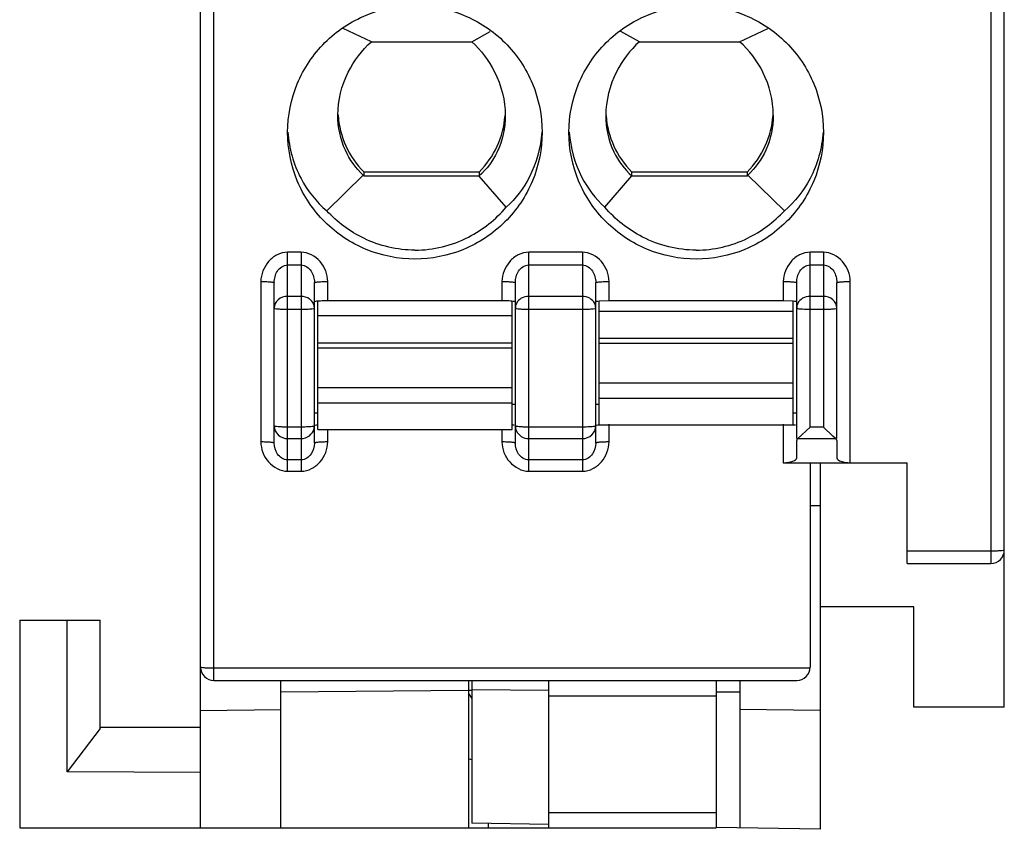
# Model space of a CAD drawing. Header units: inches. Extents: x 5756 to 6112, y -2722 to -2448.
# Tile 2 of 14: x 5913 to 5928, y -2639 to -2627. Entities that reach past the tile are written whole.
import ezdxf

# ---------------------------------------------------------------- set-up
doc = ezdxf.new("R2010")
doc.units = ezdxf.units.IN
doc.header["$LTSCALE"] = 5
doc.header["$MEASUREMENT"] = 0
doc.layers.get('0').update_dxf_attribs({"linetype": 'CONTINUOUS'})

msp = doc.modelspace()

# ---------------------------------------------------------------- linework, layer by layer
at = {"color": 7, "linetype": 'Continuous'}
for p, q in [((5915.779, -2639.346), (5915.779, -2540.346)), ((5915.979, -2637.146), (5915.979, -2566.25)), ((5927.579, -2610.47), (5927.579, -2635.399)), ((5927.779, -2637.546), (5927.779, -2610.47)), ((5918.33, -2627.611), (5917.908, -2627.416)), ((5919.827, -2627.611), (5920.105, -2627.459)), ((5922.33, -2627.611), (5922.053, -2627.459)), ((5923.827, -2627.611), (5924.25, -2627.416)), ((5918.33, -2627.611), (5919.827, -2627.611)), ((5922.33, -2627.611), (5923.827, -2627.611)), ((5917.829, -2628.706), (5917.829, -2628.705)), ((5917.662, -2630.136), (5918.209, -2629.604)), ((5919.938, -2629.559), (5918.22, -2629.559)), ((5918.22, -2629.616), (5918.22, -2629.559)), ((5919.94, -2629.616), (5918.22, -2629.616)), ((5919.938, -2629.559), (5919.938, -2629.616)), ((5920.344, -2630.083), (5919.94, -2629.616)), ((5921.814, -2630.083), (5922.219, -2629.615)), ((5923.938, -2629.616), (5922.218, -2629.616)), ((5923.938, -2629.559), (5922.22, -2629.559)), ((5922.22, -2629.616), (5922.22, -2629.559)), ((5923.938, -2629.559), (5923.938, -2629.616)), ((5924.496, -2630.136), (5923.949, -2629.604)), ((5917.279, -2630.753), (5917.079, -2630.753)), ((5917.079, -2634.023), (5917.079, -2630.753)), ((5917.279, -2630.753), (5917.279, -2634.023)), ((5921.479, -2630.753), (5920.679, -2630.753)), ((5920.679, -2634.023), (5920.679, -2630.753)), ((5921.479, -2630.753), (5921.479, -2634.023)), ((5925.079, -2630.753), (5924.879, -2630.753)), ((5924.879, -2633.364), (5924.879, -2630.753)), ((5925.079, -2630.753), (5925.079, -2633.364)), ((5917.079, -2630.944), (5917.279, -2630.944)), ((5920.679, -2630.944), (5921.479, -2630.944)), ((5924.879, -2630.944), (5925.079, -2630.944)), ((5916.679, -2631.191), (5916.679, -2633.585)), ((5916.879, -2633.603), (5916.879, -2631.208)), ((5917.479, -2633.603), (5917.479, -2631.208)), ((5917.679, -2631.479), (5917.679, -2631.191)), ((5920.279, -2631.191), (5920.279, -2631.479)), ((5920.479, -2633.603), (5920.479, -2631.208)), ((5921.679, -2633.603), (5921.679, -2631.208)), ((5921.879, -2631.479), (5921.879, -2631.191)), ((5924.479, -2631.191), (5924.479, -2631.479)), ((5924.679, -2633.535), (5924.679, -2631.208)), ((5925.279, -2633.535), (5925.279, -2631.208)), ((5925.479, -2633.896), (5925.479, -2631.191)), ((5917.279, -2631.412), (5917.079, -2631.412)), ((5921.479, -2631.412), (5920.679, -2631.412)), ((5925.079, -2631.412), (5924.879, -2631.412)), ((5917.494, -2631.49), (5917.479, -2631.496)), ((5917.529, -2633.399), (5917.529, -2631.496)), ((5920.279, -2631.479), (5917.679, -2631.479)), ((5920.429, -2633.399), (5920.429, -2631.496)), ((5921.879, -2631.479), (5921.729, -2631.485)), ((5921.729, -2633.33), (5921.729, -2631.485)), ((5924.479, -2631.479), (5921.879, -2631.479)), ((5924.629, -2631.485), (5924.479, -2631.479)), ((5924.629, -2633.33), (5924.629, -2631.485)), ((5924.679, -2631.586), (5924.694, -2631.593)), ((5917.079, -2631.604), (5917.279, -2631.604)), ((5920.429, -2631.705), (5917.529, -2631.705)), ((5920.679, -2631.604), (5921.479, -2631.604)), ((5924.629, -2631.636), (5921.729, -2631.636)), ((5924.879, -2631.604), (5925.079, -2631.604)), ((5921.729, -2632.034), (5924.629, -2632.034)), ((5917.529, -2632.104), (5920.429, -2632.104)), ((5924.629, -2632.114), (5921.729, -2632.114)), ((5920.429, -2632.184), (5917.529, -2632.184)), ((5921.729, -2632.702), (5924.629, -2632.702)), ((5917.529, -2632.772), (5920.429, -2632.772)), ((5920.429, -2633.007), (5917.529, -2633.007)), ((5920.429, -2633.021), (5920.479, -2633.021)), ((5921.679, -2633.021), (5921.729, -2633.021)), ((5924.629, -2632.937), (5921.729, -2632.937)), ((5917.479, -2633.152), (5917.529, -2633.152)), ((5924.629, -2633.152), (5924.679, -2633.152)), ((5917.479, -2633.347), (5917.464, -2633.353)), ((5920.431, -2633.328), (5920.463, -2633.332)), ((5921.679, -2633.347), (5921.664, -2633.353)), ((5921.729, -2633.33), (5924.629, -2633.33)), ((5921.879, -2633.585), (5921.879, -2633.322)), ((5924.479, -2633.322), (5924.479, -2633.895)), ((5924.631, -2633.328), (5924.663, -2633.332)), ((5917.279, -2633.364), (5917.079, -2633.364)), ((5917.529, -2633.4), (5920.429, -2633.4)), ((5917.679, -2633.585), (5917.679, -2633.4)), ((5920.279, -2633.4), (5920.279, -2633.585)), ((5921.479, -2633.364), (5920.679, -2633.364)), ((5924.879, -2633.364), (5924.697, -2633.535)), ((5925.079, -2633.364), (5924.879, -2633.364)), ((5925.218, -2633.498), (5925.079, -2633.364)), ((5925.261, -2633.535), (5925.218, -2633.498)), ((5917.079, -2633.535), (5917.279, -2633.535)), ((5920.679, -2633.535), (5921.479, -2633.535)), ((5924.679, -2633.822), (5924.679, -2633.566)), ((5924.697, -2633.535), (5925.261, -2633.535)), ((5925.279, -2633.566), (5925.279, -2633.822)), ((5917.279, -2633.852), (5917.079, -2633.852)), ((5921.479, -2633.852), (5920.679, -2633.852)), ((5924.479, -2633.895), (5924.879, -2633.895)), ((5924.879, -2633.896), (5926.329, -2633.896)), ((5924.879, -2633.896), (5924.879, -2636.946)), ((5925.029, -2633.896), (5925.029, -2639.367)), ((5926.329, -2635.399), (5926.329, -2633.896)), ((5917.079, -2634.023), (5917.279, -2634.023)), ((5920.679, -2634.023), (5921.479, -2634.023)), ((5925.029, -2634.537), (5924.879, -2634.54)), ((5927.579, -2635.216), (5926.329, -2635.216)), ((5926.329, -2635.399), (5927.579, -2635.399)), ((5926.429, -2636.046), (5925.029, -2636.046)), ((5926.429, -2637.546), (5926.429, -2636.046)), ((5913.079, -2636.246), (5914.279, -2636.246)), ((5913.079, -2636.246), (5913.079, -2639.346)), ((5913.788, -2638.509), (5913.788, -2636.246)), ((5914.279, -2637.861), (5914.279, -2636.246)), ((5924.878, -2636.964), (5915.979, -2636.964)), ((5915.979, -2637.146), (5924.679, -2637.146)), ((5916.979, -2639.346), (5916.979, -2637.146)), ((5919.779, -2637.146), (5919.779, -2639.346)), ((5919.829, -2637.146), (5919.829, -2639.276)), ((5920.979, -2639.346), (5920.979, -2637.146)), ((5923.479, -2637.146), (5923.479, -2639.346)), ((5923.829, -2637.146), (5923.829, -2639.346)), ((5919.779, -2637.297), (5916.979, -2637.321)), ((5919.829, -2637.296), (5919.779, -2637.296)), ((5920.979, -2637.296), (5919.829, -2637.286)), ((5923.829, -2637.321), (5923.479, -2637.318)), ((5919.779, -2637.342), (5919.829, -2637.417)), ((5920.979, -2637.373), (5923.479, -2637.373)), ((5915.779, -2637.593), (5916.979, -2637.578)), ((5925.029, -2637.593), (5923.829, -2637.578)), ((5927.779, -2637.546), (5926.429, -2637.546)), ((5914.279, -2637.861), (5913.788, -2638.509)), ((5915.779, -2637.846), (5914.279, -2637.846)), ((5919.829, -2638.332), (5919.779, -2638.314)), ((5915.779, -2638.52), (5913.788, -2638.509)), ((5923.479, -2639.12), (5920.979, -2639.12)), ((5913.079, -2639.346), (5923.479, -2639.346)), ((5920.98, -2639.296), (5919.829, -2639.276)), ((5920.079, -2639.346), (5920.079, -2639.281)), ((5925.029, -2639.367), (5923.479, -2639.34))]:
    msp.add_line(p, q, dxfattribs=at)
for centre, radius, start, end in [((5919.171, -2628.613), 1.342, 183.9402, 224.8602), ((5918.987, -2628.613), 1.342, 315.1409, 355.6633), ((5923.171, -2628.613), 1.342, 184.3367, 224.8591), ((5922.987, -2628.613), 1.342, 315.1398, 356.0329), ((5920.28, -2633.601), 2.122, 87.9568, 90.0398), ((5917.3, -2633.346), 0.179, 346.6143, 359.9251), ((5927.579, -2635.199), 0.2, 270, 0), ((5915.979, -2636.946), 0.2, 180, 270), ((5924.679, -2636.946), 0.2, 270, 0)]:
    msp.add_arc(centre, radius, start, end, dxfattribs=at)
for centre, major_axis, ratio, start_param, end_param in [((5919.179, -2628.564), (0, 1.495), 0.903244, -3.943255, -3.931778), ((5922.979, -2628.564), (0, 1.495), 0.903244, -2.351408, -2.339931), ((5924.879, -2633.566), (0.2, 0), 0.365993, 2.714688, 3.141593), ((5925.079, -2633.566), (0.2, 0), 0.365993, 0, 0.426904), ((5924.479, -2633.822), (0.2, 0), 0.365993, -1.570796, 0)]:
    msp.add_ellipse(centre, major_axis=major_axis, ratio=ratio, start_param=start_param, end_param=end_param, dxfattribs=at)
for points, knots in [([(5917.079, -2628.963), (5917.079, -2628.717), (5917.178, -2628.219), (5917.601, -2627.59), (5918.233, -2627.169), (5918.732, -2627.071), (5918.979, -2627.071)], [0, 0, 0, 0, 0.249548, 0.499358, 0.749533, 1, 1, 1, 1]), ([(5918.979, -2627.071), (5919.226, -2627.071), (5919.725, -2627.169), (5920.357, -2627.59), (5920.78, -2628.219), (5920.879, -2628.717), (5920.879, -2628.963)], [0, 0, 0, 0, 0.250466, 0.500634, 0.750444, 1, 1, 1, 1]), ([(5921.279, -2628.963), (5921.279, -2628.717), (5921.378, -2628.219), (5921.801, -2627.59), (5922.433, -2627.169), (5922.932, -2627.071), (5923.179, -2627.071)], [0, 0, 0, 0, 0.249548, 0.499358, 0.749533, 1, 1, 1, 1]), ([(5923.179, -2627.071), (5923.426, -2627.071), (5923.925, -2627.169), (5924.557, -2627.59), (5924.98, -2628.219), (5925.079, -2628.717), (5925.079, -2628.963)], [0, 0, 0, 0, 0.250466, 0.500634, 0.750444, 1, 1, 1, 1]), ([(5917.829, -2628.705), (5917.829, -2628.487), (5917.932, -2628.072), (5918.188, -2627.739), (5918.33, -2627.611)], [0, 0, 0, 0, 0.532776, 1, 1, 1, 1]), ([(5919.827, -2627.611), (5919.966, -2627.738), (5920.222, -2628.073), (5920.329, -2628.49), (5920.329, -2628.715)], [0, 0, 0, 0, 0.456422, 1, 1, 1, 1]), ([(5922.33, -2627.611), (5922.192, -2627.738), (5921.935, -2628.073), (5921.829, -2628.49), (5921.829, -2628.715)], [0, 0, 0, 0, 0.456422, 1, 1, 1, 1]), ([(5924.329, -2628.706), (5924.329, -2628.487), (5924.226, -2628.072), (5923.97, -2627.739), (5923.827, -2627.611)], [0, 0, 0, 0, 0.532778, 1, 1, 1, 1]), ([(5918.209, -2629.604), (5918.097, -2629.499), (5917.898, -2629.222), (5917.829, -2628.885), (5917.829, -2628.706)], [0, 0, 0, 0, 0.461205, 1, 1, 1, 1]), ([(5920.329, -2628.715), (5920.329, -2628.899), (5920.257, -2629.239), (5920.051, -2629.515), (5919.939, -2629.615)], [0, 0, 0, 0, 0.551201, 1, 1, 1, 1]), ([(5921.829, -2628.715), (5921.829, -2628.899), (5921.9, -2629.239), (5922.107, -2629.515), (5922.219, -2629.615)], [0, 0, 0, 0, 0.551201, 1, 1, 1, 1]), ([(5924.329, -2628.706), (5924.329, -2628.885), (5924.26, -2629.222), (5924.061, -2629.499), (5923.949, -2629.604)], [0, 0, 0, 0, 0.538794, 1, 1, 1, 1]), ([(5918.979, -2630.856), (5918.732, -2630.856), (5918.233, -2630.758), (5917.601, -2630.337), (5917.178, -2629.708), (5917.079, -2629.21), (5917.079, -2628.963)], [0, 0, 0, 0, 0.250466, 0.500634, 0.750444, 1, 1, 1, 1]), ([(5917.084, -2628.963), (5917.101, -2629.202), (5917.223, -2629.645), (5917.507, -2630.002), (5917.662, -2630.136)], [0, 0, 0, 0, 0.538502, 1, 1, 1, 1]), ([(5920.879, -2628.963), (5920.879, -2629.21), (5920.78, -2629.708), (5920.357, -2630.337), (5919.725, -2630.758), (5919.226, -2630.856), (5918.979, -2630.856)], [0, 0, 0, 0, 0.249548, 0.499358, 0.749533, 1, 1, 1, 1]), ([(5920.874, -2628.964), (5920.857, -2629.193), (5920.745, -2629.613), (5920.484, -2629.955), (5920.344, -2630.083)], [0, 0, 0, 0, 0.547382, 1, 1, 1, 1]), ([(5923.179, -2630.856), (5922.932, -2630.856), (5922.433, -2630.758), (5921.801, -2630.337), (5921.378, -2629.708), (5921.279, -2629.21), (5921.279, -2628.963)], [0, 0, 0, 0, 0.250466, 0.500634, 0.750444, 1, 1, 1, 1]), ([(5921.284, -2628.964), (5921.301, -2629.193), (5921.413, -2629.613), (5921.674, -2629.955), (5921.814, -2630.083)], [0, 0, 0, 0, 0.547382, 1, 1, 1, 1]), ([(5925.079, -2628.963), (5925.079, -2629.21), (5924.98, -2629.708), (5924.557, -2630.337), (5923.925, -2630.758), (5923.426, -2630.856), (5923.179, -2630.856)], [0, 0, 0, 0, 0.249548, 0.499358, 0.749533, 1, 1, 1, 1]), ([(5925.074, -2628.963), (5925.057, -2629.202), (5924.935, -2629.645), (5924.651, -2630.002), (5924.496, -2630.136)], [0, 0, 0, 0, 0.538502, 1, 1, 1, 1]), ([(5918.979, -2630.723), (5919.254, -2630.723), (5919.775, -2630.594), (5920.186, -2630.263), (5920.344, -2630.083)], [0, 0, 0, 0, 0.534483, 1, 1, 1, 1]), ([(5923.179, -2630.723), (5922.904, -2630.723), (5922.383, -2630.594), (5921.972, -2630.263), (5921.814, -2630.083)], [0, 0, 0, 0, 0.534481, 1, 1, 1, 1]), ([(5918.979, -2630.723), (5918.717, -2630.723), (5918.22, -2630.606), (5917.819, -2630.303), (5917.662, -2630.136)], [0, 0, 0, 0, 0.532688, 1, 1, 1, 1]), ([(5923.179, -2630.723), (5923.44, -2630.723), (5923.938, -2630.606), (5924.339, -2630.303), (5924.496, -2630.136)], [0, 0, 0, 0, 0.532692, 1, 1, 1, 1]), ([(5917.079, -2630.753), (5917.025, -2630.753), (5916.916, -2630.783), (5916.747, -2630.92), (5916.679, -2631.084), (5916.679, -2631.191)], [0, 0, 0, 0, 0.251794, 0.504056, 1, 1, 1, 1]), ([(5917.679, -2631.191), (5917.678, -2631.084), (5917.596, -2630.869), (5917.385, -2630.753), (5917.279, -2630.753)], [0, 0, 0, 0, 0.501406, 1, 1, 1, 1]), ([(5920.679, -2630.753), (5920.625, -2630.753), (5920.516, -2630.783), (5920.347, -2630.92), (5920.279, -2631.084), (5920.279, -2631.191)], [0, 0, 0, 0, 0.251794, 0.504056, 1, 1, 1, 1]), ([(5921.879, -2631.191), (5921.878, -2631.084), (5921.796, -2630.869), (5921.585, -2630.753), (5921.479, -2630.753)], [0, 0, 0, 0, 0.501406, 1, 1, 1, 1]), ([(5924.879, -2630.753), (5924.825, -2630.753), (5924.716, -2630.783), (5924.547, -2630.92), (5924.479, -2631.084), (5924.479, -2631.191)], [0, 0, 0, 0, 0.251794, 0.504056, 1, 1, 1, 1]), ([(5925.479, -2631.191), (5925.478, -2631.084), (5925.396, -2630.869), (5925.185, -2630.753), (5925.079, -2630.753)], [0, 0, 0, 0, 0.501406, 1, 1, 1, 1]), ([(5916.879, -2631.208), (5916.879, -2631.178), (5916.887, -2631.118), (5916.922, -2631.033), (5916.986, -2630.964), (5917.048, -2630.944), (5917.079, -2630.944)], [0, 0, 0, 0, 0.24771, 0.496101, 0.747158, 1, 1, 1, 1]), ([(5917.279, -2630.944), (5917.31, -2630.944), (5917.372, -2630.964), (5917.436, -2631.033), (5917.471, -2631.118), (5917.479, -2631.178), (5917.479, -2631.208)], [0, 0, 0, 0, 0.25255, 0.503455, 0.751814, 1, 1, 1, 1]), ([(5920.479, -2631.208), (5920.479, -2631.178), (5920.487, -2631.118), (5920.522, -2631.033), (5920.586, -2630.964), (5920.648, -2630.944), (5920.679, -2630.944)], [0, 0, 0, 0, 0.24771, 0.496101, 0.747158, 1, 1, 1, 1]), ([(5921.479, -2630.944), (5921.51, -2630.944), (5921.572, -2630.964), (5921.636, -2631.033), (5921.671, -2631.118), (5921.679, -2631.178), (5921.679, -2631.208)], [0, 0, 0, 0, 0.25255, 0.503455, 0.751814, 1, 1, 1, 1]), ([(5924.679, -2631.208), (5924.679, -2631.178), (5924.687, -2631.118), (5924.722, -2631.033), (5924.786, -2630.964), (5924.848, -2630.944), (5924.879, -2630.944)], [0, 0, 0, 0, 0.24771, 0.496101, 0.747158, 1, 1, 1, 1]), ([(5925.079, -2630.944), (5925.11, -2630.944), (5925.172, -2630.964), (5925.236, -2631.033), (5925.271, -2631.118), (5925.279, -2631.178), (5925.279, -2631.208)], [0, 0, 0, 0, 0.25255, 0.503455, 0.751814, 1, 1, 1, 1]), ([(5916.679, -2631.191), (5916.704, -2631.191), (5916.751, -2631.192), (5916.807, -2631.194), (5916.843, -2631.198), (5916.862, -2631.201), (5916.872, -2631.204), (5916.879, -2631.206), (5916.879, -2631.208)], [0, 0, 0, 0, 0.366208, 0.699773, 0.826973, 0.918947, 0.975888, 1, 1, 1, 1]), ([(5917.479, -2631.208), (5917.479, -2631.206), (5917.485, -2631.204), (5917.495, -2631.201), (5917.515, -2631.198), (5917.551, -2631.194), (5917.607, -2631.192), (5917.654, -2631.191), (5917.679, -2631.191)], [0, 0, 0, 0, 0.024118, 0.081055, 0.173029, 0.300229, 0.633788, 1, 1, 1, 1]), ([(5920.279, -2631.191), (5920.304, -2631.191), (5920.351, -2631.192), (5920.407, -2631.194), (5920.443, -2631.198), (5920.462, -2631.201), (5920.472, -2631.204), (5920.479, -2631.206), (5920.479, -2631.208)], [0, 0, 0, 0, 0.366208, 0.699773, 0.826973, 0.918947, 0.975888, 1, 1, 1, 1]), ([(5921.679, -2631.208), (5921.679, -2631.206), (5921.685, -2631.204), (5921.695, -2631.201), (5921.715, -2631.198), (5921.751, -2631.194), (5921.807, -2631.192), (5921.854, -2631.191), (5921.879, -2631.191)], [0, 0, 0, 0, 0.024118, 0.081055, 0.173029, 0.300229, 0.633788, 1, 1, 1, 1]), ([(5924.479, -2631.191), (5924.504, -2631.191), (5924.551, -2631.192), (5924.607, -2631.194), (5924.643, -2631.198), (5924.662, -2631.201), (5924.672, -2631.204), (5924.679, -2631.206), (5924.679, -2631.208)], [0, 0, 0, 0, 0.366208, 0.699773, 0.826973, 0.918947, 0.975888, 1, 1, 1, 1]), ([(5925.279, -2631.208), (5925.279, -2631.206), (5925.285, -2631.204), (5925.295, -2631.201), (5925.315, -2631.198), (5925.351, -2631.194), (5925.407, -2631.192), (5925.454, -2631.191), (5925.479, -2631.191)], [0, 0, 0, 0, 0.024118, 0.081055, 0.173029, 0.300229, 0.633788, 1, 1, 1, 1]), ([(5917.079, -2631.412), (5917.029, -2631.412), (5916.928, -2631.444), (5916.879, -2631.541), (5916.879, -2631.586)], [0, 0, 0, 0, 0.524379, 1, 1, 1, 1]), ([(5917.44, -2631.483), (5917.43, -2631.472), (5917.386, -2631.431), (5917.324, -2631.412), (5917.279, -2631.412)], [0, 0, 0, 0, 0.243136, 1, 1, 1, 1]), ([(5920.679, -2631.412), (5920.641, -2631.412), (5920.565, -2631.431), (5920.51, -2631.487), (5920.494, -2631.52)], [0, 0, 0, 0, 0.517016, 1, 1, 1, 1]), ([(5921.664, -2631.52), (5921.648, -2631.487), (5921.593, -2631.431), (5921.517, -2631.412), (5921.479, -2631.412)], [0, 0, 0, 0, 0.482984, 1, 1, 1, 1]), ([(5924.879, -2631.412), (5924.841, -2631.412), (5924.765, -2631.431), (5924.71, -2631.487), (5924.694, -2631.52)], [0, 0, 0, 0, 0.517016, 1, 1, 1, 1]), ([(5925.279, -2631.586), (5925.279, -2631.541), (5925.229, -2631.444), (5925.129, -2631.412), (5925.079, -2631.412)], [0, 0, 0, 0, 0.475621, 1, 1, 1, 1]), ([(5916.879, -2631.586), (5916.879, -2631.588), (5916.886, -2631.591), (5916.903, -2631.595), (5916.945, -2631.6), (5917.006, -2631.603), (5917.053, -2631.604), (5917.079, -2631.604)], [0, 0, 0, 0, 0.025394, 0.083903, 0.3001, 0.621487, 1, 1, 1, 1]), ([(5917.279, -2631.604), (5917.304, -2631.604), (5917.352, -2631.603), (5917.413, -2631.6), (5917.454, -2631.595), (5917.472, -2631.591), (5917.479, -2631.588), (5917.479, -2631.586)], [0, 0, 0, 0, 0.378513, 0.6999, 0.916097, 0.974606, 1, 1, 1, 1]), ([(5917.679, -2631.479), (5917.642, -2631.479), (5917.58, -2631.481), (5917.519, -2631.484), (5917.494, -2631.49)], [0, 0, 0, 0, 0.599569, 1, 1, 1, 1]), ([(5920.479, -2631.496), (5920.479, -2631.493), (5920.463, -2631.49), (5920.442, -2631.486), (5920.402, -2631.482), (5920.373, -2631.481), (5920.356, -2631.48)], [0, 0, 0, 0, 0.079649, 0.282968, 0.598189, 1, 1, 1, 1]), ([(5920.479, -2631.586), (5920.479, -2631.588), (5920.486, -2631.591), (5920.503, -2631.595), (5920.545, -2631.6), (5920.606, -2631.603), (5920.653, -2631.604), (5920.679, -2631.604)], [0, 0, 0, 0, 0.025394, 0.083903, 0.3001, 0.621487, 1, 1, 1, 1]), ([(5921.479, -2631.604), (5921.504, -2631.604), (5921.552, -2631.603), (5921.613, -2631.6), (5921.654, -2631.595), (5921.672, -2631.591), (5921.679, -2631.588), (5921.679, -2631.586)], [0, 0, 0, 0, 0.378513, 0.6999, 0.916097, 0.974606, 1, 1, 1, 1]), ([(5921.729, -2631.485), (5921.717, -2631.486), (5921.7, -2631.488), (5921.684, -2631.492), (5921.679, -2631.495), (5921.679, -2631.496)], [0, 0, 0, 0, 0.719034, 0.913285, 1, 1, 1, 1]), ([(5924.679, -2631.496), (5924.679, -2631.495), (5924.673, -2631.492), (5924.658, -2631.488), (5924.641, -2631.486), (5924.629, -2631.485)], [0, 0, 0, 0, 0.086715, 0.280966, 1, 1, 1, 1]), ([(5924.694, -2631.593), (5924.718, -2631.598), (5924.78, -2631.602), (5924.842, -2631.604), (5924.879, -2631.604)], [0, 0, 0, 0, 0.399824, 1, 1, 1, 1]), ([(5925.079, -2631.604), (5925.104, -2631.604), (5925.152, -2631.603), (5925.213, -2631.6), (5925.254, -2631.595), (5925.272, -2631.591), (5925.279, -2631.588), (5925.279, -2631.586)], [0, 0, 0, 0, 0.378513, 0.6999, 0.916097, 0.974606, 1, 1, 1, 1]), ([(5916.879, -2633.347), (5916.879, -2633.395), (5916.924, -2633.498), (5917.028, -2633.535), (5917.079, -2633.535)], [0, 0, 0, 0, 0.489609, 1, 1, 1, 1]), ([(5917.079, -2633.364), (5917.053, -2633.364), (5917.006, -2633.363), (5916.945, -2633.36), (5916.903, -2633.356), (5916.886, -2633.351), (5916.879, -2633.348), (5916.879, -2633.347)], [0, 0, 0, 0, 0.378513, 0.6999, 0.916097, 0.974606, 1, 1, 1, 1]), ([(5917.464, -2633.353), (5917.44, -2633.358), (5917.378, -2633.362), (5917.316, -2633.364), (5917.279, -2633.364)], [0, 0, 0, 0, 0.399824, 1, 1, 1, 1]), ([(5917.479, -2633.339), (5917.479, -2633.335), (5917.503, -2633.332), (5917.515, -2633.329), (5917.527, -2633.328)], [0, 0, 0, 0, 0.27674, 1, 1, 1, 1]), ([(5920.679, -2633.364), (5920.653, -2633.364), (5920.606, -2633.363), (5920.545, -2633.36), (5920.503, -2633.356), (5920.486, -2633.351), (5920.479, -2633.348), (5920.479, -2633.347)], [0, 0, 0, 0, 0.378513, 0.6999, 0.916097, 0.974606, 1, 1, 1, 1]), ([(5921.479, -2633.535), (5921.53, -2633.535), (5921.633, -2633.498), (5921.679, -2633.395), (5921.679, -2633.347)], [0, 0, 0, 0, 0.510391, 1, 1, 1, 1]), ([(5921.664, -2633.353), (5921.64, -2633.358), (5921.578, -2633.362), (5921.516, -2633.364), (5921.479, -2633.364)], [0, 0, 0, 0, 0.399824, 1, 1, 1, 1]), ([(5921.679, -2633.339), (5921.679, -2633.335), (5921.703, -2633.332), (5921.715, -2633.329), (5921.727, -2633.328)], [0, 0, 0, 0, 0.27674, 1, 1, 1, 1]), ([(5917.279, -2633.535), (5917.323, -2633.535), (5917.412, -2633.507), (5917.464, -2633.429), (5917.474, -2633.388)], [0, 0, 0, 0, 0.50882, 1, 1, 1, 1]), ([(5920.494, -2633.419), (5920.509, -2633.453), (5920.563, -2633.514), (5920.64, -2633.535), (5920.679, -2633.535)], [0, 0, 0, 0, 0.492514, 1, 1, 1, 1]), ([(5916.879, -2633.603), (5916.879, -2633.601), (5916.872, -2633.598), (5916.862, -2633.596), (5916.843, -2633.593), (5916.807, -2633.589), (5916.751, -2633.586), (5916.704, -2633.586), (5916.679, -2633.585)], [0, 0, 0, 0, 0.024118, 0.081055, 0.173029, 0.300229, 0.633788, 1, 1, 1, 1]), ([(5916.679, -2633.585), (5916.679, -2633.692), (5916.762, -2633.907), (5916.973, -2634.023), (5917.079, -2634.023)], [0, 0, 0, 0, 0.501406, 1, 1, 1, 1]), ([(5917.079, -2633.852), (5917.048, -2633.852), (5916.987, -2633.834), (5916.903, -2633.749), (5916.879, -2633.659), (5916.879, -2633.603)], [0, 0, 0, 0, 0.261598, 0.515593, 1, 1, 1, 1]), ([(5917.279, -2634.023), (5917.333, -2634.023), (5917.442, -2633.993), (5917.611, -2633.856), (5917.678, -2633.692), (5917.679, -2633.585)], [0, 0, 0, 0, 0.251794, 0.504056, 1, 1, 1, 1]), ([(5917.479, -2633.603), (5917.479, -2633.659), (5917.455, -2633.749), (5917.371, -2633.834), (5917.309, -2633.852), (5917.279, -2633.852)], [0, 0, 0, 0, 0.483982, 0.738123, 1, 1, 1, 1]), ([(5917.679, -2633.585), (5917.654, -2633.586), (5917.607, -2633.586), (5917.551, -2633.589), (5917.515, -2633.593), (5917.495, -2633.596), (5917.485, -2633.598), (5917.479, -2633.601), (5917.479, -2633.603)], [0, 0, 0, 0, 0.366208, 0.699773, 0.826973, 0.918947, 0.975887, 1, 1, 1, 1]), ([(5920.279, -2633.585), (5920.279, -2633.692), (5920.362, -2633.907), (5920.573, -2634.023), (5920.679, -2634.023)], [0, 0, 0, 0, 0.501406, 1, 1, 1, 1]), ([(5920.479, -2633.603), (5920.479, -2633.601), (5920.472, -2633.598), (5920.462, -2633.596), (5920.443, -2633.593), (5920.407, -2633.589), (5920.351, -2633.586), (5920.304, -2633.586), (5920.279, -2633.585)], [0, 0, 0, 0, 0.024118, 0.081055, 0.173029, 0.300229, 0.633788, 1, 1, 1, 1]), ([(5920.679, -2633.852), (5920.648, -2633.852), (5920.587, -2633.834), (5920.503, -2633.749), (5920.479, -2633.659), (5920.479, -2633.603)], [0, 0, 0, 0, 0.261598, 0.515593, 1, 1, 1, 1]), ([(5921.479, -2634.023), (5921.533, -2634.023), (5921.642, -2633.993), (5921.811, -2633.856), (5921.878, -2633.692), (5921.879, -2633.585)], [0, 0, 0, 0, 0.251794, 0.504056, 1, 1, 1, 1]), ([(5921.679, -2633.603), (5921.679, -2633.659), (5921.655, -2633.749), (5921.571, -2633.834), (5921.509, -2633.852), (5921.479, -2633.852)], [0, 0, 0, 0, 0.483982, 0.738123, 1, 1, 1, 1]), ([(5921.879, -2633.585), (5921.854, -2633.586), (5921.807, -2633.586), (5921.751, -2633.589), (5921.715, -2633.593), (5921.695, -2633.596), (5921.685, -2633.598), (5921.679, -2633.601), (5921.679, -2633.603)], [0, 0, 0, 0, 0.366208, 0.699773, 0.826973, 0.918947, 0.975887, 1, 1, 1, 1]), ([(5925.279, -2633.822), (5925.279, -2633.848), (5925.338, -2633.878), (5925.407, -2633.892), (5925.459, -2633.896), (5925.487, -2633.896)], [0, 0, 0, 0, 0.337793, 0.641871, 1, 1, 1, 1]), ([(5927.779, -2635.199), (5927.779, -2635.2), (5927.772, -2635.203), (5927.754, -2635.207), (5927.713, -2635.212), (5927.652, -2635.215), (5927.604, -2635.216), (5927.579, -2635.216)], [0, 0, 0, 0, 0.025394, 0.083903, 0.300099, 0.621485, 1, 1, 1, 1]), ([(5915.979, -2636.964), (5915.953, -2636.964), (5915.906, -2636.963), (5915.845, -2636.96), (5915.803, -2636.955), (5915.786, -2636.951), (5915.779, -2636.948), (5915.779, -2636.946)], [0, 0, 0, 0, 0.378515, 0.699901, 0.916097, 0.974606, 1, 1, 1, 1])]:
    msp.add_open_spline(points, degree=3, knots=knots, dxfattribs=at)
for points in [[(5917.479, -2631.586), (5917.479, -2631.549), (5917.464, -2631.511), (5917.44, -2631.483)], [(5920.494, -2631.52), (5920.484, -2631.54), (5920.479, -2631.564), (5920.479, -2631.586)], [(5921.679, -2631.586), (5921.679, -2631.564), (5921.673, -2631.54), (5921.664, -2631.52)], [(5924.694, -2631.52), (5924.684, -2631.54), (5924.679, -2631.564), (5924.679, -2631.586)], [(5920.479, -2633.347), (5920.479, -2633.371), (5920.484, -2633.396), (5920.494, -2633.419)]]:
    msp.add_open_spline(points, degree=3, dxfattribs=at)

doc.saveas('drawing.dxf')
